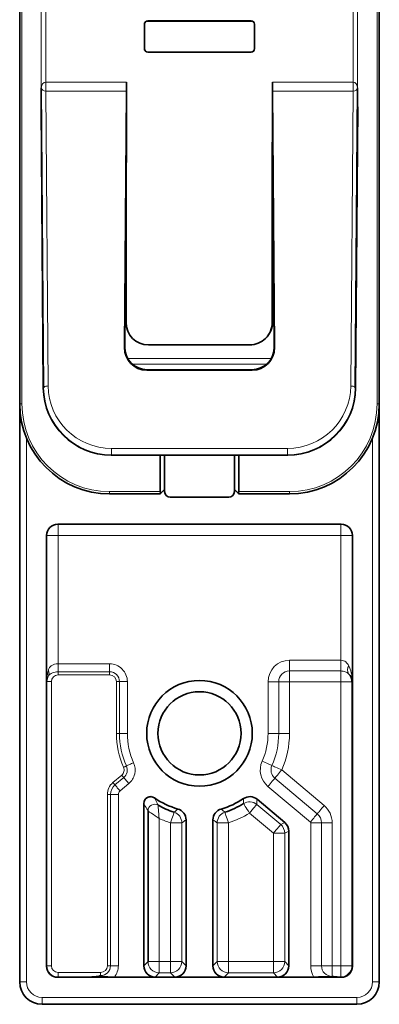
# Model space of a CAD drawing. Header units: millimetres. Extents: x 0 to 594, y 0 to 420.
# Tile 3 of 30: x 56 to 64, y 119 to 141. Entities that reach past the tile are written whole.
import ezdxf

# ---------------------------------------------------------------- set-up
doc = ezdxf.new("R2010")
doc.units = ezdxf.units.MM
doc.linetypes.add('SLD-Durchgehend', pattern=[0])

msp = doc.modelspace()

# ---------------------------------------------------------------- linework, layer by layer
at = {"color": 7, "linetype": 'SLD-Durchgehend', "lineweight": 35}
for p, q in [((56.255567, 186.975301), (56.255567, 132.725301)), ((64.255567, 132.725301), (64.255567, 178.681524)), ((61.425734, 141.236844), (59.084018, 141.236844)), ((61.404888, 141.245571), (59.104865, 141.245571)), ((59.109229, 141.241207), (59.175512, 141.241207)), ((59.175512, 141.241207), (59.179876, 141.236844)), ((61.33424, 141.241207), (61.329876, 141.236844)), ((61.33424, 141.241207), (61.400524, 141.241207)), ((59.029876, 141.170582), (59.029876, 140.620559)), ((59.03424, 140.624923), (59.03424, 141.166219)), ((61.475512, 141.166219), (61.475512, 140.624923)), ((61.479876, 140.620559), (61.479876, 141.170582)), ((59.104865, 140.54557), (61.404888, 140.54557)), ((61.400524, 140.549934), (59.109229, 140.549934)), ((56.788726, 133.083488), (56.736889, 139.753612)), ((58.629876, 139.881145), (58.629876, 138.545571)), ((61.879876, 138.545571), (61.879876, 139.881145)), ((63.772864, 139.753612), (63.721027, 133.083488)), ((58.629122, 139.677777), (58.58484, 133.979754)), ((61.924913, 133.979754), (61.880631, 139.677777)), ((56.732494, 139.331684), (56.781111, 133.075873)), ((63.728641, 133.075873), (63.777258, 139.331684)), ((58.594468, 133.989383), (58.629876, 138.545571)), ((61.871149, 138.545571), (61.871149, 134.537072)), ((61.879876, 138.545571), (61.871149, 138.545571)), ((61.878131, 138.39557), (61.879876, 138.543827)), ((61.878131, 136.414244), (61.878131, 138.39557)), ((61.879876, 138.545571), (61.915285, 133.989383)), ((61.879876, 138.545571), (61.879876, 138.543827)), ((58.621149, 134.536766), (58.621149, 137.422552)), ((61.878131, 136.657535), (61.894996, 136.600048)), ((61.897445, 136.284848), (61.878131, 136.435178)), ((58.621149, 136.356563), (58.612149, 136.264513)), ((61.878131, 135.865425), (61.899338, 136.041288)), ((58.621149, 135.723594), (58.608121, 135.74616)), ((61.878131, 134.544053), (61.878131, 135.886357)), ((61.90165, 135.743798), (61.878131, 135.70306)), ((61.37092, 134.036844), (59.121072, 134.036844)), ((61.724626, 134.183367), (61.731608, 134.190348)), ((59.080848, 133.475916), (61.428905, 133.475916)), ((61.419276, 133.485544), (59.090476, 133.485544)), ((56.255567, 132.725301), (56.255567, 119.875302)), ((64.255567, 119.875302), (64.255567, 132.725301)), ((62.217304, 131.587668), (58.292448, 131.587668)), ((59.380567, 131.587668), (59.380567, 130.775302)), ((59.480567, 130.825301), (59.480567, 131.587668)), ((61.030567, 131.587668), (61.030567, 130.825301)), ((61.130567, 130.775302), (61.130567, 131.587668)), ((58.255567, 130.725301), (59.380567, 130.725301)), ((59.395212, 130.739945), (59.480567, 130.825301)), ((59.480567, 130.775302), (59.480567, 130.825301)), ((61.115922, 130.739945), (61.030567, 130.825301)), ((61.030567, 130.825301), (61.030567, 130.775302)), ((61.130567, 130.725301), (62.255567, 130.725301)), ((59.605567, 130.650301), (60.905567, 130.650301)), ((57.105529, 130.050301), (63.405605, 130.050301)), ((56.855567, 120.225263), (56.855567, 129.800339)), ((63.655567, 129.800339), (63.655567, 120.225263)), ((61.535727, 123.934497), (62.154237, 123.415505)), ((59.017607, 123.842672), (59.017607, 120.232244)), ((59.110195, 123.674178), (59.110195, 120.324832)), ((59.955567, 123.477441), (59.955567, 120.232244)), ((60.555567, 123.477441), (60.555567, 120.232244)), ((62.243527, 120.232244), (62.243527, 123.224023)), ((57.112541, 119.982314), (57.788963, 119.982314)), ((59.267569, 119.982285), (58.361309, 119.982285)), ((59.705605, 119.982285), (60.805529, 119.982285)), ((62.802252, 119.982285), (61.993565, 119.982285)), ((63.405605, 119.9753), (57.105529, 119.9753)), ((56.755567, 119.375301), (63.755567, 119.375301))]:
    msp.add_line(p, q, dxfattribs=at)
at = {"color": 7, "linetype": 'SLD-Durchgehend', "lineweight": 18}
for p, q in [((56.305567, 132.725301), (56.305567, 186.975301)), ((64.205567, 178.681524), (64.205567, 132.725301)), ((63.672879, 139.881144), (63.672879, 169.288634)), ((63.772864, 169.288634), (63.772864, 139.753612)), ((56.736889, 139.753612), (56.736889, 148.038558)), ((56.836873, 147.938573), (56.836873, 139.881144)), ((59.104865, 141.245571), (59.109229, 141.241207)), ((61.400524, 141.241207), (61.404888, 141.245571)), ((59.03424, 141.166219), (59.029876, 141.170582)), ((61.479876, 141.170582), (61.475512, 141.166219)), ((59.029876, 140.620559), (59.03424, 140.624923)), ((61.475512, 140.624923), (61.479876, 140.620559)), ((59.109229, 140.549934), (59.104865, 140.54557)), ((61.404888, 140.54557), (61.400524, 140.549934)), ((56.837779, 139.677777), (56.837779, 139.881145)), ((56.837779, 139.881145), (58.629876, 139.881145)), ((61.879876, 139.881145), (63.671974, 139.881145)), ((63.671974, 139.881145), (63.671974, 139.677777)), ((56.837779, 139.677777), (56.88871, 133.124162)), ((58.629122, 139.677777), (56.837779, 139.677777)), ((63.671974, 139.677777), (61.880631, 139.677777)), ((63.621042, 133.124162), (63.671974, 139.677777)), ((61.875505, 136.426023), (61.898124, 136.197488)), ((61.871149, 134.537072), (61.878131, 134.544053)), ((58.58484, 133.979754), (58.594468, 133.989383)), ((61.915285, 133.989383), (61.924913, 133.979754)), ((61.849892, 133.736783), (58.65986, 133.736783)), ((61.743745, 133.60688), (58.766007, 133.60688)), ((59.090476, 133.485544), (59.080848, 133.475916)), ((61.428905, 133.475916), (61.419276, 133.485544)), ((56.781111, 133.075873), (56.788726, 133.083488)), ((63.721027, 133.083488), (63.728641, 133.075873)), ((56.255567, 132.725301), (56.305567, 132.725301)), ((64.205567, 132.725301), (64.255567, 132.725301)), ((56.405567, 119.875302), (56.405567, 131.965366)), ((64.105567, 131.965366), (64.105567, 119.875302)), ((58.299292, 131.594512), (58.292448, 131.587668)), ((58.299292, 131.735169), (58.299292, 131.594512)), ((58.299292, 131.735169), (62.210461, 131.735169)), ((62.210461, 131.594512), (58.299292, 131.594512)), ((62.210461, 131.594512), (62.210461, 131.735169)), ((62.217304, 131.587668), (62.210461, 131.594512)), ((59.380567, 130.775302), (58.255567, 130.775302)), ((58.255567, 130.725301), (58.255567, 130.775302)), ((62.255567, 130.775302), (61.130567, 130.775302)), ((62.255567, 130.775302), (62.255567, 130.725301)), ((57.108223, 130.047607), (57.105529, 130.050301)), ((63.405605, 130.050301), (63.402911, 130.047607)), ((63.402911, 130.047607), (57.108223, 130.047607)), ((57.108223, 130.047607), (57.108223, 129.797644)), ((63.402911, 130.047607), (63.402911, 129.797644)), ((56.855567, 129.800339), (56.858262, 129.797644)), ((56.858262, 129.797644), (56.858262, 126.554626)), ((56.858262, 129.797644), (57.108223, 129.797644)), ((57.108223, 129.797644), (63.402911, 129.797644)), ((57.108223, 126.945212), (57.108223, 129.797644)), ((63.652873, 129.797644), (63.402911, 129.797644)), ((63.402911, 129.797644), (63.402911, 127.025449)), ((63.652873, 129.797644), (63.655567, 129.800339)), ((63.652873, 126.554626), (63.652873, 129.797644)), ((63.396801, 127.025488), (62.257351, 127.025488)), ((62.257351, 127.025488), (62.257351, 126.787002)), ((63.396801, 127.025488), (63.396801, 126.787002)), ((58.255575, 126.945234), (57.112541, 126.945234)), ((57.112541, 126.945234), (57.112541, 126.770272)), ((57.112541, 126.700285), (57.112541, 126.770272)), ((57.112541, 126.770272), (58.255575, 126.770272)), ((58.255575, 126.945234), (58.255575, 126.770272)), ((58.255575, 126.700285), (58.255575, 126.770272)), ((62.257351, 126.787002), (63.396801, 126.787002)), ((62.257351, 126.787002), (62.257351, 126.548517)), ((63.396801, 126.787002), (63.396801, 126.548517)), ((56.858262, 126.554626), (56.86258, 126.550308)), ((56.86258, 126.550308), (56.86258, 120.232274)), ((56.962564, 126.550308), (56.86258, 126.550308)), ((56.962564, 120.232274), (56.962564, 126.550308)), ((57.112541, 126.700285), (58.255575, 126.700285)), ((58.475537, 126.550308), (58.405552, 126.550308)), ((58.405552, 126.550308), (58.405552, 125.4003)), ((58.650501, 126.550308), (58.475537, 126.550308)), ((58.475537, 126.550308), (58.475537, 125.4003)), ((58.650501, 125.4003), (58.650501, 126.550308)), ((61.780381, 126.548517), (61.780381, 125.4003)), ((61.780381, 126.548517), (62.018866, 126.548517)), ((62.018866, 125.4003), (62.018866, 126.548517)), ((62.018866, 126.548517), (62.257351, 126.548517)), ((62.257351, 125.4003), (62.257351, 126.548517)), ((62.257351, 126.548517), (63.396801, 126.548517)), ((63.646763, 126.548517), (63.396801, 126.548517)), ((63.396801, 126.548517), (63.396801, 120.234066)), ((63.646763, 126.548517), (63.652873, 126.554626)), ((63.646763, 120.234066), (63.646763, 126.548517)), ((58.475537, 125.4003), (58.405552, 125.4003)), ((58.650501, 125.4003), (58.475537, 125.4003)), ((61.780381, 125.4003), (62.018866, 125.4003)), ((62.018866, 125.4003), (62.257351, 125.4003)), ((63.028772, 123.793609), (62.084295, 124.586119)), ((58.525429, 124.470725), (58.330557, 124.307209)), ((58.570414, 124.417114), (58.375543, 124.253596)), ((62.875477, 123.610918), (61.931, 124.403429)), ((58.488007, 124.119568), (58.682879, 124.283084)), ((61.777704, 124.220739), (62.722181, 123.428228)), ((58.275537, 124.039133), (58.205552, 124.039133)), ((58.205552, 124.039133), (58.205552, 120.232274)), ((58.450501, 124.039133), (58.275537, 124.039133)), ((58.275537, 124.039133), (58.275537, 120.232274)), ((58.450501, 120.232274), (58.450501, 124.039133)), ((62.06165, 123.37233), (61.52876, 123.819479)), ((59.360157, 120.324832), (59.360157, 123.509004)), ((61.368087, 123.627997), (61.900977, 123.180849)), ((59.613017, 123.408846), (59.862979, 123.408846)), ((59.613017, 123.408846), (59.613017, 120.324832)), ((59.862979, 120.324832), (59.862979, 123.408846)), ((60.648155, 123.408846), (60.648155, 120.324832)), ((60.898117, 123.408846), (60.648155, 123.408846)), ((60.898117, 120.324832), (60.898117, 123.408846)), ((62.154237, 123.415505), (62.06165, 123.37233)), ((62.730381, 123.410645), (62.730381, 120.234066)), ((62.730381, 123.410645), (62.968866, 123.410645)), ((62.968866, 120.234066), (62.968866, 123.410645)), ((63.207351, 123.410645), (62.968866, 123.410645)), ((63.207351, 120.234066), (63.207351, 123.410645)), ((61.900977, 123.180849), (61.900977, 120.324832)), ((62.150939, 123.180849), (61.900977, 123.180849)), ((62.150939, 123.180849), (62.243527, 123.224023)), ((62.150939, 120.324832), (62.150939, 123.180849)), ((56.86258, 120.232274), (56.855567, 120.225263)), ((56.962564, 120.232274), (56.86258, 120.232274)), ((58.275537, 120.232274), (58.205552, 120.232274)), ((58.450501, 120.232274), (58.275537, 120.232274)), ((59.110195, 120.324832), (59.017607, 120.232244)), ((59.110195, 120.324832), (59.360157, 120.324832)), ((59.360157, 120.324832), (59.360157, 120.074873)), ((59.613017, 120.324832), (59.360157, 120.324832)), ((59.613017, 120.324832), (59.613017, 120.074873)), ((59.613017, 120.324832), (59.862979, 120.324832)), ((59.955567, 120.232244), (59.862979, 120.324832)), ((60.648155, 120.324832), (60.555567, 120.232244)), ((60.648155, 120.324832), (60.898117, 120.324832)), ((60.898117, 120.074873), (60.898117, 120.324832)), ((61.900977, 120.324832), (60.898117, 120.324832)), ((61.900977, 120.074873), (61.900977, 120.324832)), ((62.150939, 120.324832), (61.900977, 120.324832)), ((62.243527, 120.232244), (62.150939, 120.324832)), ((62.730381, 120.234066), (62.968866, 120.234066)), ((63.207351, 120.234066), (62.968866, 120.234066)), ((63.207351, 120.234066), (63.207351, 119.99558)), ((63.396801, 120.234066), (63.207351, 120.234066)), ((63.646763, 120.234066), (63.396801, 120.234066)), ((63.396801, 120.234066), (63.396801, 119.984106)), ((63.655567, 120.225263), (63.646763, 120.234066)), ((57.105529, 119.9753), (57.112541, 119.982314)), ((57.112541, 120.082297), (57.112541, 119.982314)), ((58.055575, 120.082297), (57.112541, 120.082297)), ((58.055575, 120.082297), (58.055575, 120.012314)), ((59.267569, 119.982285), (59.360157, 120.074873)), ((59.360157, 120.074873), (59.613017, 120.074873)), ((59.613017, 120.074873), (59.705605, 119.982285)), ((60.805529, 119.982285), (60.898117, 120.074873)), ((60.898117, 120.074873), (61.900977, 120.074873)), ((61.900977, 120.074873), (61.993565, 119.982285)), ((63.319017, 119.984106), (63.396801, 119.984106)), ((63.396801, 119.984106), (63.405605, 119.9753)), ((56.255567, 119.875302), (56.405567, 119.875302)), ((64.255567, 119.875302), (64.105567, 119.875302)), ((63.755567, 119.525299), (56.755567, 119.525299)), ((56.755567, 119.375301), (56.755567, 119.525299)), ((63.755567, 119.375301), (63.755567, 119.525299))]:
    msp.add_line(p, q, dxfattribs=at)
at = {"color": 7, "linetype": 'SLD-Durchgehend', "lineweight": 18, "flags": 128}
for points in [[(56.837628, 139.677781), (56.837538, 139.701964), (56.837447, 139.72664), (56.837354, 139.751738), (56.837259, 139.777191), (56.837164, 139.802929), (56.837067, 139.828881), (56.836971, 139.854977), (56.836873, 139.881144)], [(63.672879, 139.881144), (63.672782, 139.854977), (63.672685, 139.828881), (63.672589, 139.802929), (63.672493, 139.777191), (63.672399, 139.751738), (63.672306, 139.72664), (63.672214, 139.701964), (63.672124, 139.677781)], [(58.621149, 135.980309), (58.617122, 136.024927), (58.621149, 136.320294)], [(61.898659, 136.128648), (61.897963, 136.097793), (61.875505, 135.87458)], [(56.788726, 133.083488), (56.790916, 133.091345), (56.796789, 133.098905), (56.806123, 133.105886), (56.818567, 133.112022), (56.833653, 133.117084), (56.850811, 133.120882), (56.869397, 133.12327), (56.88871, 133.124162)], [(63.621042, 133.124162), (63.640355, 133.12327), (63.658941, 133.120882), (63.676099, 133.117084), (63.691185, 133.112022), (63.703629, 133.105886), (63.712964, 133.098905), (63.718836, 133.091345), (63.721027, 133.083488)], [(63.402911, 127.025449), (63.402406, 126.98605), (63.401914, 126.947637), (63.401447, 126.91117), (63.401016, 126.877558), (63.400633, 126.847642), (63.400307, 126.822173), (63.400046, 126.801782), (63.399856, 126.786984)], [(57.108223, 126.945212), (57.108488, 126.921025), (57.10875, 126.897068), (57.109007, 126.873561), (57.109256, 126.850725), (57.109496, 126.828778), (57.109724, 126.807922), (57.109938, 126.788354), (57.110136, 126.770259)], [(58.629911, 124.675215), (58.6233, 124.672267), (58.616152, 124.669078), (58.608532, 124.66568), (58.600514, 124.662102), (58.592172, 124.658383), (58.583584, 124.654551), (58.574831, 124.650647), (58.565995, 124.646707)], [(58.789701, 124.746486), (58.767612, 124.736632), (58.74573, 124.726874), (58.72426, 124.717298), (58.703405, 124.707996), (58.683359, 124.699053), (58.664311, 124.690558), (58.646439, 124.682588), (58.629911, 124.675215)], [(61.648559, 124.780116), (61.684554, 124.764089), (61.719649, 124.748466), (61.752967, 124.733632), (61.783675, 124.71996), (61.811006, 124.707791), (61.834277, 124.697431), (61.852906, 124.689137), (61.866427, 124.683117)], [(62.084295, 124.586119), (62.0483, 124.602144), (62.013205, 124.617769), (61.979887, 124.632604), (61.949179, 124.646275), (61.921848, 124.658442), (61.898577, 124.668804), (61.879948, 124.677097), (61.866427, 124.683117)], [(62.084295, 124.586119), (62.058968, 124.555935), (62.034275, 124.526507), (62.010832, 124.498569), (61.989225, 124.472818), (61.969994, 124.4499), (61.953621, 124.430387), (61.940513, 124.414767), (61.931, 124.403429)], [(58.570414, 124.417114), (58.565761, 124.422659), (58.56073, 124.428655), (58.555367, 124.435046), (58.549724, 124.441772), (58.543852, 124.44877), (58.537808, 124.455973), (58.531647, 124.463313), (58.525429, 124.470725)], [(58.682879, 124.283084), (58.667332, 124.301611), (58.651931, 124.319966), (58.63682, 124.337974), (58.622141, 124.355468), (58.608032, 124.372282), (58.594626, 124.38826), (58.582047, 124.40325), (58.570414, 124.417114)], [(61.777704, 124.220739), (61.803031, 124.250921), (61.827724, 124.280349), (61.851167, 124.308289), (61.872774, 124.334038), (61.892005, 124.356956), (61.908378, 124.376469), (61.921486, 124.392091), (61.931, 124.403429)], [(58.375543, 124.253596), (58.37089, 124.259141), (58.365858, 124.265139), (58.360496, 124.27153), (58.354852, 124.278256), (58.348981, 124.285252), (58.342936, 124.292457), (58.336776, 124.299797), (58.330557, 124.307209)], [(58.488007, 124.119568), (58.47246, 124.138095), (58.457059, 124.15645), (58.441948, 124.174458), (58.42727, 124.191952), (58.413161, 124.208766), (58.399754, 124.224744), (58.387176, 124.239734), (58.375543, 124.253596)], [(61.368087, 123.627997), (61.342441, 123.668852), (61.317759, 123.708171), (61.294969, 123.744478), (61.274926, 123.776407), (61.258385, 123.802758), (61.245967, 123.822541), (61.238138, 123.835013), (61.235193, 123.839703)], [(61.368087, 123.627997), (61.399094, 123.664948), (61.428935, 123.700512), (61.456489, 123.73335), (61.480721, 123.762229), (61.50072, 123.786061), (61.515734, 123.803956), (61.525199, 123.815236), (61.52876, 123.819479)], [(63.028772, 123.793609), (63.003445, 123.763426), (62.978752, 123.733996), (62.955309, 123.706059), (62.933702, 123.680309), (62.914471, 123.657391), (62.898098, 123.637876), (62.88499, 123.622256), (62.875477, 123.610918)], [(59.689772, 123.646732), (59.688071, 123.64146), (59.683549, 123.627446), (59.676377, 123.605217), (59.666823, 123.575608), (59.655248, 123.53973), (59.642085, 123.498934), (59.627829, 123.454752), (59.613017, 123.408846)], [(60.898117, 123.408846), (60.883305, 123.454752), (60.869049, 123.498934), (60.855887, 123.53973), (60.844311, 123.575608), (60.834757, 123.605217), (60.827585, 123.627446), (60.823063, 123.64146), (60.821362, 123.646732)], [(62.722181, 123.428228), (62.747508, 123.458411), (62.772201, 123.48784), (62.795644, 123.515778), (62.817251, 123.541527), (62.836482, 123.564445), (62.852855, 123.58396), (62.865963, 123.599581), (62.875477, 123.610918)], [(61.900977, 123.180849), (61.931984, 123.217802), (61.961825, 123.253363), (61.989379, 123.286202), (62.013611, 123.31508), (62.03361, 123.338914), (62.048624, 123.356807), (62.058089, 123.368087), (62.06165, 123.37233)]]:
    msp.add_lwpolyline(points, dxfattribs=at)
at = {"color": 7, "linetype": 'SLD-Durchgehend', "lineweight": 35, "flags": 128}
for points in [[(58.610572, 136.061645), (58.612987, 136.02461), (58.621149, 135.94404)], [(59.380567, 130.725301), (59.381528, 130.726262), (59.384373, 130.729106), (59.388994, 130.733727), (59.395212, 130.739945)], [(61.115922, 130.739945), (61.122141, 130.733727), (61.126761, 130.729106), (61.129606, 130.726262), (61.130567, 130.725301)]]:
    msp.add_lwpolyline(points, dxfattribs=at)
at = {"color": 7, "linetype": 'SLD-Durchgehend', "lineweight": 35}
for radius in [1.175, 0.925]:
    msp.add_circle((60.255567, 125.400301), radius, dxfattribs=at)
for centre, radius, start, end in [((58.255567, 132.725301), 2, 180, 270), ((62.255567, 132.725301), 2, 270, 0), ((59.430567, 130.775301), 0.05, 180, 225), ((59.605567, 130.775301), 0.125, 180, 270), ((60.905567, 130.775301), 0.125, 270, 0), ((61.080567, 130.775301), 0.05, 315, 0), ((63.39673, 126.548433), 0.250033, 0.0190433, 45.4525818), ((60.255567, 125.400301), 1.75, 235.0662114, 254.0388084), ((60.255567, 125.400301), 1.75, 285.9611916, 304.0388084), ((60.255567, 125.400301), 1.842588, 240.0294712, 252.1175264), ((60.255567, 125.400301), 1.842588, 287.8824736, 302.1175264), ((56.755567, 119.875301), 0.5, 180, 270), ((63.755567, 119.875301), 0.5, 270, 0)]:
    msp.add_arc(centre, radius, start, end, dxfattribs=at)
at = {"color": 7, "linetype": 'SLD-Durchgehend', "lineweight": 18}
for centre, radius, start, end in [((58.255567, 132.725301), 1.95, 180, 270), ((62.255567, 132.725301), 1.95, 270, 0), ((57.108313, 129.797556), 0.250052, 90.0205597, 179.9797605), ((63.402821, 129.797556), 0.250052, 0.0202395, 89.9794403), ((62.257351, 126.548517), 0.47697, 90, 180), ((63.396801, 126.548517), 0.47697, 89.266106, 90), ((56.767997, 126.736242), 0.141888, 334.7532477, 27.2118362), ((62.257351, 126.548517), 0.238485, 90, 180), ((63.396801, 126.548517), 0.238485, 89.266106, 90), ((63.706921, 126.813393), 0.160306, 145.2648395, 212.7699883), ((60.255567, 125.400301), 1.850015, 180, 204.0381503), ((60.255567, 125.400301), 1.78003, 180, 204.0381503), ((60.255567, 125.400301), 1.605066, 180, 204.0381503), ((60.255567, 125.400301), 1.524814, 336.0005137, 0), ((60.255567, 125.400301), 1.763299, 336.0005137, 0), ((60.255567, 125.400301), 2.001784, 336.0005137, 0), ((62.084295, 124.586119), 0.47697, 156.0005137, 230), ((62.084295, 124.586119), 0.238485, 156.0005137, 230), ((59.260237, 123.674064), 0.150042, 60.0723028, 179.9566889), ((61.368081, 123.627896), 0.250043, 50.0138085, 122.1041221), ((60.255567, 125.400301), 2.09255, 244.6653963, 252.1175264), ((59.612934, 123.408785), 0.250045, 0.0138108, 72.1037115), ((60.8982, 123.408785), 0.250045, 107.8962885, 179.9861892), ((60.255567, 125.400301), 2.09255, 287.8824736, 302.1175264), ((61.900899, 123.180812), 0.25004, 0.0083386, 49.9916444), ((59.360241, 120.324919), 0.250046, 180.0198764, 269.980684), ((59.612933, 120.324919), 0.250046, 270.0192904, 359.9801559), ((60.898201, 120.324919), 0.250046, 180.0198441, 269.9807096), ((61.900893, 120.324919), 0.250046, 270.0192896, 359.9801767), ((63.207351, 120.234067), 0.47697, 180, 211.8624504), ((63.207351, 120.234067), 0.238485, 180, 270), ((63.396715, 120.234154), 0.250048, 270.0197756, 359.9796907), ((56.755567, 119.875301), 0.35, 180, 270), ((63.755567, 119.875301), 0.35, 270, 0)]:
    msp.add_arc(centre, radius, start, end, dxfattribs=at)
at = {"color": 7, "linetype": 'SLD-Durchgehend', "lineweight": 35}
for centre, major_axis, ratio, start_param, end_param in [((59.104888, 141.170559), (0.053049, -0.053049), 0.99969546, 2.356346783, 3.926838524), ((59.109251, 141.166195), (0.053049, -0.053049), 0.99969546, 2.356346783, 3.926838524), ((61.400501, 141.166195), (-0.053049, -0.053049), 0.99969546, 2.356346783, 3.926838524), ((61.404865, 141.170559), (-0.053049, -0.053049), 0.99969546, 2.356346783, 3.926838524), ((59.104888, 140.620582), (0.053049, 0.053049), 0.99969546, 2.356346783, 3.926838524), ((59.109251, 140.624946), (0.053049, 0.053049), 0.99969546, 2.356346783, 3.926838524), ((61.400501, 140.624946), (-0.053049, 0.053049), 0.99969546, 2.356346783, 3.926838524), ((61.404865, 140.620582), (-0.053049, 0.053049), 0.99969546, 2.356346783, 3.926838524), ((58.621149, 139.881146), (0, 0.5), 0.017455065, 4.29350996, 4.71238898), ((61.888604, 139.881146), (0, 0.5), 0.017455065, 1.570796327, 1.989675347), ((59.121225, 134.536919), (-0.353661, -0.353661), 0.99969546, 5.497939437, 7.068431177), ((61.371072, 134.536919), (-0.353661, -0.353661), 0.99969546, 0.78524587, 2.356346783), ((61.378055, 134.543901), (-0.353661, -0.353661), 0.99969546, 1.570796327, 2.356346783), ((59.094545, 133.989536), (0.198582, 0.464168), 0.988812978, 1.971307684, 3.541799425), ((61.415207, 133.989536), (-0.198582, 0.464168), 0.988812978, 2.741385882, 4.311877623), ((59.084917, 133.979908), (0.198582, 0.464168), 0.988812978, 1.971307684, 3.541799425), ((61.424836, 133.979908), (-0.198582, 0.464168), 0.988812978, 2.741385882, 4.311877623), ((58.281336, 133.076328), (1.394866, -0.558373), 0.989323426, 3.526384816, 5.096876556), ((62.228416, 133.076328), (1.394866, 0.558373), 0.989323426, 4.327901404, 5.898393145), ((57.105605, 129.800263), (0.176831, -0.176831), 0.99969546, 2.356346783, 3.926838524), ((63.405529, 129.800263), (-0.176831, -0.176831), 0.99969546, 2.356346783, 3.926838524), ((61.993489, 123.223988), (-0.226619, -0.105674), 0.999814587, 2.70533136, 3.577853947), ((57.105605, 120.225339), (0.176831, 0.176831), 0.99969546, 2.356346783, 3.926838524), ((59.267645, 120.232321), (0.176831, 0.176831), 0.99969546, 2.356346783, 3.926838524), ((59.705529, 120.232321), (0.176831, -0.176831), 0.99969546, 5.497939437, 7.068431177), ((60.805605, 120.232321), (-0.176831, -0.176831), 0.99969546, 5.497939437, 7.068431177), ((61.993489, 120.232321), (-0.176831, 0.176831), 0.99969546, 2.356346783, 3.926838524), ((63.405529, 120.225339), (-0.176831, 0.176831), 0.99969546, 2.356346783, 3.926838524)]:
    msp.add_ellipse(centre, major_axis=major_axis, ratio=ratio, start_param=start_param, end_param=end_param, dxfattribs=at)
at = {"color": 7, "linetype": 'SLD-Durchgehend', "lineweight": 18}
for centre, major_axis, ratio, start_param, end_param in [((56.836873, 139.753612), (0.004522, 0.127502), 0.783496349, 0.045230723, 1.598573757), ((56.836873, 139.753612), (0.099959, -0.004449), 0.757427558, 3.200290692, 4.753633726), ((56.847346, 138.40599), (-0.011464, 1.475149), 0.406726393, 6.280024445, 6.281533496), ((63.662406, 138.40599), (-0.011464, -1.475149), 0.406726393, 3.143244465, 3.144753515), ((63.672879, 139.753612), (0.099959, 0.004449), 0.757427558, 4.671144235, 6.224487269), ((63.672879, 139.753612), (-0.004522, 0.127502), 0.783496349, 4.68461155, 6.237954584), ((56.847346, 138.40599), (-0.009884, 1.271792), 0.078626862, 6.280024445, 6.281533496), ((63.662406, 138.40599), (0.009884, 1.271792), 0.078626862, 0.001651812, 0.003160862), ((58.28892, 133.124585), (1.301875, -0.521148), 0.989323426, 3.526384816, 5.096876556), ((62.220832, 133.124585), (1.301875, 0.521148), 0.989323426, 4.327901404, 5.898393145), ((58.28892, 133.083911), (1.394226, -0.559511), 0.990020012, 3.526987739, 5.097479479), ((62.220832, 133.083911), (1.394226, 0.559511), 0.990020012, 4.327298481, 5.897790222), ((57.108223, 126.554627), (0.005886, 0.491341), 0.508670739, 1.051357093, 1.57689008), ((63.402911, 126.554627), (-0.005886, 0.491341), 0.508670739, 4.706295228, 5.499407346), ((57.108223, 126.554627), (0.233265, 0.094825), 0.951631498, 2.212348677, 2.737881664), ((57.112587, 126.550263), (-0.176787, 0.176787), 0.99993904, 0.259712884, 0.78524587), ((57.112587, 126.550263), (0.106098, -0.106098), 0.99969546, 2.356346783, 3.926838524), ((58.255529, 126.550263), (-0.106098, -0.106098), 0.99969546, 2.356346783, 3.926838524), ((63.402911, 126.554627), (0.233265, -0.094825), 0.951631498, 0.40371099, 1.196823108), ((58.555605, 124.039084), (0.317267, -0.147944), 0.999814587, 2.70533136, 3.577853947), ((62.707274, 123.410573), (-0.453238, -0.211348), 0.999814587, 2.70533136, 3.577853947), ((57.112587, 120.232321), (0.176787, 0.176787), 0.99993904, 2.356346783, 3.926838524), ((57.112587, 120.232321), (0.106098, 0.106098), 0.99969546, 2.356346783, 3.926838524), ((58.055529, 120.232321), (-0.106098, 0.106098), 0.99969546, 2.356346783, 3.926838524)]:
    msp.add_ellipse(centre, major_axis=major_axis, ratio=ratio, start_param=start_param, end_param=end_param, dxfattribs=at)
for points, knots in [([(63.575183, 126.904733), (63.55859, 126.936308), (63.537108, 126.964851), (63.479262, 127.009328), (63.442204, 127.024441), (63.402911, 127.025448)], [0, 0, 0, 0, 0.5, 0.5, 1, 1, 1, 1]), ([(57.108223, 126.945211), (57.055999, 126.944069), (57.004476, 126.935117), (56.948697, 126.897572), (56.933556, 126.881393), (56.909713, 126.844198), (56.90099, 126.82353), (56.894181, 126.801124)], [0, 0, 0, 0, 0.5, 0.5, 0.75, 0.75, 1, 1, 1, 1]), ([(56.896332, 126.675725), (56.916135, 126.708961), (56.948064, 126.73181), (57.024475, 126.762156), (57.067172, 126.769788), (57.110136, 126.770258)], [0, 0, 0, 0, 0.5, 0.5, 1, 1, 1, 1]), ([(58.650501, 126.550309), (58.650501, 126.654472), (58.608627, 126.755665), (58.461441, 126.903064), (58.359738, 126.945235), (58.255575, 126.945235)], [0, 0, 0, 0, 0.5, 0.5, 1, 1, 1, 1]), ([(58.255575, 126.770271), (58.313591, 126.770271), (58.370238, 126.746785), (58.452216, 126.664688), (58.475537, 126.608325), (58.475537, 126.550309)], [0, 0, 0, 0, 0.5, 0.5, 1, 1, 1, 1]), ([(63.399856, 126.786983), (63.433893, 126.786547), (63.467327, 126.781003), (63.526256, 126.760681), (63.551858, 126.745911), (63.572128, 126.726625)], [0, 0, 0, 0, 0.5, 0.5, 1, 1, 1, 1]), ([(58.565995, 124.646707), (58.579271, 124.616944), (58.582457, 124.583441), (58.567843, 124.520226), (58.550393, 124.491673), (58.525429, 124.470725)], [0, 0, 0, 0, 0.5, 0.5, 1, 1, 1, 1]), ([(58.629911, 124.675215), (58.649375, 124.631577), (58.654061, 124.582649), (58.6327, 124.489873), (58.607018, 124.447827), (58.570414, 124.417113)], [0, 0, 0, 0, 0.5, 0.5, 1, 1, 1, 1]), ([(58.682879, 124.283083), (58.748597, 124.338228), (58.794708, 124.413718), (58.833059, 124.58029), (58.824647, 124.668136), (58.789701, 124.746486)], [0, 0, 0, 0, 0.5, 0.5, 1, 1, 1, 1]), ([(59.335094, 123.804099), (59.326979, 123.819338), (59.318879, 123.834769), (59.310793, 123.85041), (59.291597, 123.887545), (59.272485, 123.925854), (59.253466, 123.965626)], [0.00049153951, 0.00049153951, 0.00049153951, 0.00049153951, 0.00363746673, 0.00363746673, 0.00363746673, 0.01110644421, 0.01110644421, 0.01110644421, 0.01110644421]), ([(61.235137, 123.950148), (61.235175, 123.946664), (61.235209, 123.943181), (61.23524, 123.939699), (61.235363, 123.925773), (61.23543, 123.91187), (61.235444, 123.897989), (61.235464, 123.878517), (61.235378, 123.859089), (61.235193, 123.839704)], [0, 0, 0, 0, 0.001, 0.001, 0.001, 0.00500000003, 0.00500000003, 0.00500000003, 0.01061102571, 0.01061102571, 0.01061102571, 0.01061102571]), ([(61.52876, 123.819478), (61.530713, 123.847824), (61.532504, 123.876304), (61.534122, 123.904931), (61.534677, 123.914769), (61.535213, 123.924624), (61.535727, 123.934497)], [0.00049138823, 0.00049138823, 0.00049138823, 0.00049138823, 0.00838862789, 0.00838862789, 0.00838862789, 0.01110261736, 0.01110261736, 0.01110261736, 0.01110261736]), ([(59.017607, 123.842673), (59.039322, 123.801018), (59.061038, 123.761021), (59.082754, 123.72235), (59.091901, 123.706062), (59.101048, 123.690011), (59.110195, 123.674177)], [0, 0, 0, 0, 0.00746955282, 0.00746955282, 0.00746955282, 0.01061569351, 0.01061569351, 0.01061569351, 0.01061569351]), ([(59.335094, 123.804099), (59.335128, 123.803359), (59.335571, 123.793304), (59.33744, 123.758712), (59.338887, 123.734348), (59.344916, 123.651048), (59.351565, 123.579592), (59.360157, 123.509004)], [0, 0, 0, 0, 0.25, 0.25, 0.5, 0.5, 1, 1, 1, 1]), ([(59.774341, 123.717767), (59.771696, 123.715498), (59.76905, 123.713233), (59.766403, 123.710972), (59.755814, 123.701926), (59.745206, 123.692937), (59.734582, 123.684004), (59.719678, 123.671472), (59.704741, 123.65905), (59.689772, 123.646731)], [0, 0, 0, 0, 0.001, 0.001, 0.001, 0.00500000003, 0.00500000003, 0.00500000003, 0.01061102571, 0.01061102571, 0.01061102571, 0.01061102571]), ([(60.821362, 123.646731), (60.820005, 123.647848), (60.818649, 123.648966), (60.817292, 123.650084), (60.806625, 123.658879), (60.795974, 123.667727), (60.78534, 123.67663), (60.769117, 123.690213), (60.752934, 123.703922), (60.736793, 123.717767)], [0.00049137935, 0.00049137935, 0.00049137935, 0.00049137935, 0.001, 0.001, 0.001, 0.00500000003, 0.00500000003, 0.00500000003, 0.01110240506, 0.01110240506, 0.01110240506, 0.01110240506]), ([(59.110195, 123.674177), (59.110823, 123.673742), (59.119404, 123.667783), (59.148679, 123.647704), (59.16921, 123.633717), (59.239398, 123.586649), (59.299721, 123.547208), (59.360157, 123.509004)], [0, 0, 0, 0, 0.25, 0.25, 0.5, 0.5, 1, 1, 1, 1]), ([(59.862979, 123.408846), (59.885948, 123.42557), (59.908917, 123.442504), (59.931886, 123.459666), (59.93978, 123.465564), (59.947673, 123.471489), (59.955567, 123.477441)], [0.00049138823, 0.00049138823, 0.00049138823, 0.00049138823, 0.00838862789, 0.00838862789, 0.00838862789, 0.01110261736, 0.01110261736, 0.01110261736, 0.01110261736]), ([(60.555567, 123.477441), (60.578838, 123.459893), (60.602109, 123.442585), (60.62538, 123.425498), (60.632972, 123.419924), (60.640563, 123.414373), (60.648155, 123.408846)], [0, 0, 0, 0, 0.00800106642, 0.00800106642, 0.00800106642, 0.01061122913, 0.01061122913, 0.01061122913, 0.01061122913]), ([(62.722181, 123.428228), (62.722759, 123.427744), (62.723313, 123.42723), (62.72384, 123.426691), (62.725639, 123.424852), (62.727144, 123.422677), (62.728231, 123.420346), (62.728909, 123.418893), (62.729436, 123.417361), (62.729795, 123.415799), (62.730183, 123.414114), (62.730381, 123.412374), (62.730381, 123.410644)], [0, 0, 0, 0, 0.00000452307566, 0.00000452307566, 0.00000452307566, 0.00002016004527, 0.00002016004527, 0.00002016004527, 0.00002981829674, 0.00002981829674, 0.00002981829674, 0.00004024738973, 0.00004024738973, 0.00004024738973, 0.00004024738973]), ([(58.275537, 120.232275), (58.275537, 120.174259), (58.252051, 120.117613), (58.169954, 120.035634), (58.113591, 120.012313), (58.055575, 120.012313)], [0, 0, 0, 0, 0.5, 0.5, 1, 1, 1, 1])]:
    msp.add_open_spline(points, degree=3, knots=knots, dxfattribs=at)
for points in [[(57.112541, 126.945235), (57.111102, 126.945235), (57.109663, 126.945227), (57.108223, 126.945211)], [(57.110136, 126.770258), (57.110938, 126.770267), (57.11174, 126.770271), (57.112541, 126.770271)], [(58.375543, 124.253597), (58.312649, 124.200823), (58.275537, 124.121236), (58.275537, 124.039134)], [(58.450501, 124.039134), (58.450501, 124.069854), (58.464474, 124.09982), (58.488007, 124.119567)], [(62.968866, 123.410644), (62.968866, 123.487315), (62.934209, 123.561636), (62.875477, 123.610918)], [(58.361309, 119.982283), (58.418798, 120.052592), (58.450501, 120.141455), (58.450501, 120.232275)]]:
    msp.add_open_spline(points, degree=3, dxfattribs=at)
at = {"color": 7, "linetype": 'SLD-Durchgehend', "lineweight": 35}
for points, knots in [([(59.253466, 123.965626), (59.230919, 123.981374), (59.204403, 123.990579), (59.150256, 123.99412), (59.122424, 123.988289), (59.04999, 123.950555), (59.017607, 123.897676), (59.017607, 123.842673)], [0, 0, 0, 0, 0.25, 0.25, 0.5, 0.5, 1, 1, 1, 1]), ([(61.535727, 123.934497), (61.494118, 123.969411), (61.442203, 123.989788), (61.334214, 123.995479), (61.280147, 123.980552), (61.235137, 123.950148)], [0, 0, 0, 0, 0.5, 0.5, 1, 1, 1, 1]), ([(59.955567, 123.477441), (59.955567, 123.531757), (59.937806, 123.584625), (59.872751, 123.671007), (59.826563, 123.702831), (59.774341, 123.717767)], [0, 0, 0, 0, 0.5, 0.5, 1, 1, 1, 1]), ([(60.736793, 123.717767), (60.684571, 123.702831), (60.638626, 123.671217), (60.573462, 123.584916), (60.555567, 123.531757), (60.555567, 123.477441)], [0, 0, 0, 0, 0.5, 0.5, 1, 1, 1, 1]), ([(57.788963, 119.982314), (57.835639, 119.982384), (57.880819, 119.982711), (57.969601, 119.990457), (58.013759, 119.998132), (58.055575, 120.012313)], [0, 0, 0, 0, 0.5, 0.5, 1, 1, 1, 1]), ([(57.788963, 119.982314), (57.836634, 119.982386), (57.883103, 119.982584), (57.976251, 119.982969), (58.02298, 119.983132), (58.118612, 119.983059), (58.167098, 119.982832), (58.263076, 119.982442), (58.311413, 119.982283), (58.361309, 119.982283)], [0, 0, 0, 0, 0.25, 0.25, 0.5, 0.5, 0.75, 0.75, 1, 1, 1, 1]), ([(62.802252, 119.982283), (62.849181, 119.982283), (62.894986, 119.982448), (62.982771, 119.982995), (63.023765, 119.983373), (63.084064, 119.983985), (63.103937, 119.984196), (63.144922, 119.984579), (63.166089, 119.984755), (63.212271, 119.984887), (63.235781, 119.98481), (63.278701, 119.984513), (63.298941, 119.984309), (63.319017, 119.984105)], [0, 0, 0, 0, 0.25, 0.25, 0.5, 0.5, 0.625, 0.625, 0.75, 0.75, 0.875, 0.875, 1, 1, 1, 1])]:
    msp.add_open_spline(points, degree=3, knots=knots, dxfattribs=at)
msp.add_open_spline([(63.319017, 119.984105), (63.280669, 119.984494), (63.24347, 119.987932), (63.207351, 119.995582)], degree=3, dxfattribs=at)

doc.saveas('drawing.dxf')
